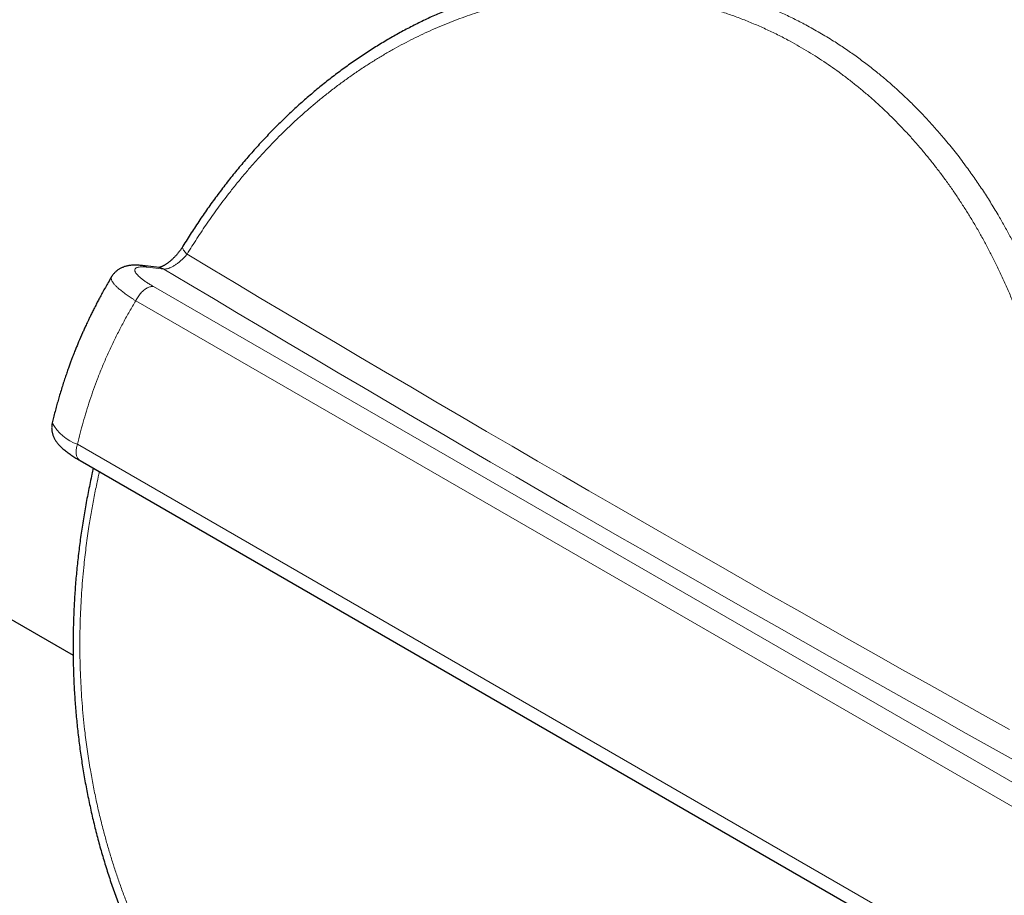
# Model space of a CAD drawing. Header units: millimetres. Extents: x 8 to 735, y 12 to 450.
# Tile 33 of 71: x 565 to 603, y 159 to 193. Entities that reach past the tile are written whole.
import ezdxf

# ---------------------------------------------------------------- set-up
doc = ezdxf.new("R2010")
doc.units = ezdxf.units.MM

msp = doc.modelspace()

# ---------------------------------------------------------------- linework, layer by layer
at = {"color": 7, "linetype": 'Continuous', "lineweight": 30}
for p, q in [((521.678, 194.669), (566.739, 168.656)), ((569.449, 183.859), (569.445, 183.859)), ((570.095, 183.787), (569.449, 183.86)), ((567.01, 176.251), (622.494, 144.221))]:
    msp.add_line(p, q, dxfattribs=at)
at = {"color": 252, "linetype": 'Continuous', "lineweight": 0}
for p, q in [((569.638, 183.797), (570.284, 183.724)), ((569.877, 183.041), (625.359, 151.012)), ((569.183, 182.487), (624.665, 150.458)), ((566.908, 176.888), (622.39, 144.859))]:
    msp.add_line(p, q, dxfattribs=at)
at = {"color": 252, "linetype": 'Continuous', "lineweight": 0, "flags": 128}
for points in [[(571.022, 184.612), (571.017, 184.601), (571.013, 184.583), (571.012, 184.563), (571.016, 184.541), (571.024, 184.516), (571.036, 184.49), (571.051, 184.462), (571.071, 184.433), (571.094, 184.402), (571.121, 184.37), (571.152, 184.338), (571.185, 184.304)], [(571.185, 184.304), (572.143, 183.73), (573.104, 183.155), (574.068, 182.58), (575.035, 182.005), (576.005, 181.429), (576.978, 180.853), (577.953, 180.277), (578.932, 179.7), (579.914, 179.122), (580.898, 178.545), (581.886, 177.967), (582.876, 177.388), (583.87, 176.809), (584.866, 176.23), (585.865, 175.651), (586.867, 175.071), (587.871, 174.49), (588.879, 173.91), (589.889, 173.329), (590.902, 172.748), (591.918, 172.166), (592.937, 171.585), (593.959, 171.003), (594.983, 170.42), (596.01, 169.838), (597.04, 169.255), (598.072, 168.671), (599.108, 168.088), (600.146, 167.504), (601.186, 166.92), (602.23, 166.336), (603.276, 165.752)], [(570.284, 183.724), (571.246, 183.147), (572.212, 182.57), (573.18, 181.992), (574.152, 181.414), (575.126, 180.836), (576.103, 180.257), (577.084, 179.678), (578.067, 179.098), (579.053, 178.518), (580.042, 177.937), (581.034, 177.356), (582.029, 176.775), (583.027, 176.193), (584.028, 175.611), (585.032, 175.029), (586.038, 174.446), (587.048, 173.863), (588.06, 173.28), (589.075, 172.696), (590.093, 172.112), (591.114, 171.528), (592.138, 170.943), (593.164, 170.358), (594.194, 169.773), (595.226, 169.188), (596.26, 168.602), (597.298, 168.016), (598.338, 167.43), (599.381, 166.843), (600.427, 166.256), (601.475, 165.669), (602.526, 165.082), (603.58, 164.494)]]:
    msp.add_lwpolyline(points, dxfattribs=at)
at = {"color": 252, "linetype": 'Continuous', "lineweight": 0}
for centre, radius, start, end in [((570.039, 183.301), 0.489, 59.9096, 83.4417), ((567.466, 178.543), 1.747, 208.0564, 251.379)]:
    msp.add_arc(centre, radius, start, end, dxfattribs=at)
at = {"color": 7, "linetype": 'Continuous', "lineweight": 30}
for points, knots in [([(589.48, 195.063), (589.426, 195.068), (589.288, 195.083), (589.064, 195.102), (588.808, 195.12), (588.552, 195.134), (588.296, 195.144), (588.039, 195.15), (587.782, 195.152), (587.526, 195.149), (587.269, 195.143), (587.011, 195.132), (586.754, 195.117), (586.496, 195.098), (586.238, 195.075), (585.98, 195.047), (585.723, 195.016), (585.465, 194.98), (585.207, 194.941), (584.949, 194.897), (584.69, 194.849), (584.432, 194.796), (584.174, 194.74), (583.918, 194.68), (583.662, 194.616), (583.408, 194.548), (583.155, 194.476), (582.902, 194.4), (582.649, 194.32), (582.396, 194.236), (582.145, 194.148), (581.895, 194.056), (581.645, 193.96), (581.397, 193.86), (581.149, 193.756), (580.902, 193.649), (580.655, 193.537), (580.41, 193.421), (580.165, 193.301), (579.922, 193.178), (579.679, 193.05), (579.437, 192.919), (579.197, 192.784), (578.958, 192.645), (578.72, 192.502), (578.483, 192.356), (578.247, 192.205), (578.013, 192.051), (577.78, 191.894), (577.549, 191.732), (577.319, 191.568), (577.092, 191.4), (576.866, 191.229), (576.642, 191.054), (576.421, 190.877), (576.201, 190.696), (575.983, 190.511), (575.767, 190.324), (575.553, 190.133), (575.34, 189.939), (575.13, 189.741), (574.921, 189.54), (574.714, 189.336), (574.509, 189.129), (574.306, 188.918), (574.105, 188.703), (573.905, 188.485), (573.707, 188.264), (573.511, 188.039), (573.318, 187.812), (573.127, 187.583), (572.94, 187.352), (572.754, 187.117), (572.57, 186.878), (572.388, 186.637), (572.208, 186.392), (572.031, 186.145), (571.856, 185.896), (571.684, 185.644), (571.516, 185.391), (571.349, 185.135), (571.185, 184.876), (571.076, 184.701), (571.023, 184.612), (571.022, 184.612)], [0, 0, 0, 0, 0.007762, 0.020084, 0.032394, 0.044708, 0.057014, 0.069315, 0.081615, 0.093916, 0.106221, 0.118533, 0.130856, 0.143192, 0.155545, 0.16793, 0.180202, 0.19256, 0.204955, 0.217378, 0.229816, 0.242257, 0.254686, 0.267091, 0.279461, 0.291784, 0.304067, 0.316452, 0.328823, 0.341183, 0.353537, 0.365886, 0.378234, 0.390583, 0.402937, 0.415298, 0.427668, 0.440057, 0.452464, 0.464876, 0.477295, 0.489719, 0.502149, 0.514585, 0.527028, 0.539477, 0.551933, 0.564392, 0.576865, 0.589349, 0.601809, 0.614247, 0.626667, 0.639072, 0.651464, 0.663846, 0.676222, 0.688595, 0.700967, 0.713341, 0.72572, 0.738106, 0.750503, 0.762913, 0.77534, 0.787786, 0.800255, 0.812749, 0.825272, 0.837836, 0.850157, 0.862579, 0.875042, 0.887535, 0.900047, 0.912569, 0.925087, 0.937589, 0.950064, 0.962501, 0.974891, 0.987418, 0.999929, 1, 1, 1, 1]), ([(571.022, 184.612), (571.013, 184.597), (570.994, 184.566), (570.962, 184.518), (570.927, 184.467), (570.89, 184.417), (570.851, 184.367), (570.81, 184.317), (570.769, 184.269), (570.727, 184.222), (570.684, 184.178), (570.641, 184.135), (570.597, 184.094), (570.554, 184.055), (570.51, 184.018), (570.467, 183.984), (570.425, 183.953), (570.384, 183.924), (570.345, 183.899), (570.308, 183.876), (570.274, 183.857), (570.242, 183.84), (570.212, 183.826), (570.184, 183.815), (570.159, 183.805), (570.137, 183.798), (570.119, 183.793), (570.104, 183.79), (570.093, 183.788), (570.09, 183.788), (570.088, 183.788)], [0, 0, 0, 0, 0.034398, 0.072699, 0.111469, 0.15056, 0.189813, 0.229052, 0.268081, 0.306748, 0.344916, 0.382515, 0.420008, 0.457472, 0.494689, 0.531547, 0.56794, 0.603772, 0.638962, 0.673452, 0.70721, 0.740168, 0.772396, 0.805913, 0.839163, 0.87211, 0.904752, 0.937119, 0.969284, 1, 1, 1, 1]), ([(569.445, 183.86), (569.416, 183.863), (569.36, 183.869), (569.27, 183.875), (569.181, 183.878), (569.097, 183.876), (569.02, 183.871), (568.953, 183.864), (568.89, 183.854), (568.832, 183.842), (568.777, 183.828), (568.725, 183.811), (568.674, 183.792), (568.624, 183.771), (568.577, 183.747), (568.53, 183.72), (568.485, 183.69), (568.442, 183.658), (568.399, 183.621), (568.357, 183.58), (568.316, 183.535), (568.28, 183.487), (568.255, 183.451), (568.244, 183.431), (568.242, 183.428)], [0, 0, 0, 0, 0.071015, 0.141521, 0.215593, 0.289827, 0.351668, 0.407244, 0.457655, 0.50406, 0.547395, 0.588393, 0.627621, 0.665516, 0.70241, 0.738554, 0.774137, 0.809293, 0.844121, 0.882433, 0.920341, 0.95779, 0.9951, 1, 1, 1, 1]), ([(568.242, 183.428), (568.208, 183.37), (568.134, 183.245), (568.025, 183.056), (567.918, 182.865), (567.818, 182.684), (567.727, 182.513), (567.639, 182.344), (567.554, 182.178), (567.473, 182.017), (567.401, 181.869), (567.339, 181.742), (567.288, 181.633), (567.246, 181.542), (567.208, 181.46), (567.172, 181.383), (567.138, 181.307), (567.064, 181.14), (566.992, 180.972), (566.922, 180.805), (566.891, 180.731), (566.861, 180.657), (566.83, 180.581), (566.798, 180.5), (566.76, 180.404), (566.716, 180.29), (566.666, 180.157), (566.611, 180.01), (566.553, 179.847), (566.49, 179.669), (566.424, 179.474), (566.355, 179.264), (566.284, 179.038), (566.216, 178.815), (566.152, 178.595), (566.092, 178.382), (566.032, 178.158), (565.976, 177.937), (565.94, 177.79), (565.924, 177.722)], [0, 0, 0, 0, 0.032684, 0.070303, 0.105776, 0.13915, 0.170464, 0.199753, 0.231711, 0.260937, 0.287462, 0.311313, 0.329469, 0.345725, 0.360091, 0.373562, 0.386968, 0.400312, 0.462403, 0.475408, 0.488357, 0.501252, 0.514118, 0.528076, 0.543727, 0.56435, 0.587333, 0.612687, 0.640424, 0.67113, 0.704346, 0.7401, 0.778428, 0.81938, 0.853441, 0.889201, 0.926705, 0.966006, 1, 1, 1, 1]), ([(565.925, 177.722), (565.922, 177.714), (565.916, 177.688), (565.909, 177.642), (565.903, 177.586), (565.901, 177.531), (565.903, 177.475), (565.908, 177.421), (565.916, 177.368), (565.928, 177.316), (565.942, 177.265), (565.96, 177.216), (565.98, 177.168), (566.002, 177.121), (566.027, 177.075), (566.054, 177.03), (566.085, 176.985), (566.119, 176.939), (566.157, 176.892), (566.201, 176.843), (566.252, 176.791), (566.31, 176.736), (566.375, 176.68), (566.443, 176.625), (566.513, 176.572), (566.583, 176.521), (566.655, 176.471), (566.73, 176.422), (566.806, 176.374), (566.883, 176.326), (566.952, 176.285), (566.995, 176.26), (567.011, 176.25)], [0, 0, 0, 0, 0.010452, 0.034542, 0.058552, 0.082514, 0.106466, 0.130448, 0.154511, 0.178717, 0.203149, 0.227913, 0.253154, 0.279056, 0.305863, 0.333886, 0.363523, 0.395288, 0.429843, 0.468016, 0.510707, 0.558343, 0.609515, 0.660126, 0.708239, 0.753966, 0.799223, 0.844405, 0.888535, 0.931893, 0.97464, 1, 1, 1, 1]), ([(567.528, 175.952), (567.51, 175.872), (567.468, 175.689), (567.406, 175.399), (567.341, 175.083), (567.279, 174.766), (567.221, 174.449), (567.166, 174.131), (567.114, 173.812), (567.065, 173.493), (567.02, 173.175), (566.978, 172.857), (566.94, 172.537), (566.905, 172.218), (566.873, 171.898), (566.844, 171.578), (566.819, 171.259), (566.797, 170.94), (566.779, 170.621), (566.763, 170.302), (566.752, 169.984), (566.743, 169.666), (566.738, 169.348), (566.736, 169.03), (566.738, 168.712), (566.742, 168.394), (566.751, 168.076), (566.762, 167.759), (566.777, 167.441), (566.795, 167.124), (566.817, 166.806), (566.842, 166.489), (566.87, 166.171), (566.902, 165.854), (566.937, 165.539), (566.975, 165.226), (567.016, 164.913), (567.061, 164.601), (567.109, 164.291), (567.16, 163.982), (567.215, 163.673), (567.272, 163.366), (567.333, 163.06), (567.398, 162.755), (567.465, 162.451), (567.536, 162.148), (567.61, 161.847), (567.687, 161.548), (567.767, 161.25), (567.85, 160.955), (567.937, 160.66), (568.026, 160.368), (568.119, 160.077), (568.215, 159.788), (568.314, 159.5), (568.416, 159.214), (568.521, 158.931), (568.629, 158.649), (568.741, 158.368), (568.855, 158.089), (568.973, 157.811), (569.094, 157.535), (569.218, 157.262), (569.345, 156.991), (569.475, 156.722), (569.607, 156.457), (569.741, 156.195), (569.878, 155.935), (570.019, 155.677), (570.162, 155.421), (570.308, 155.168), (570.457, 154.917), (570.608, 154.67), (570.762, 154.425), (570.919, 154.183), (571.078, 153.943), (571.24, 153.707), (571.405, 153.473), (571.572, 153.242), (571.742, 153.014), (571.914, 152.788), (572.089, 152.566), (572.267, 152.346), (572.447, 152.129), (572.63, 151.915), (572.815, 151.704), (573.002, 151.496), (573.192, 151.291), (573.384, 151.09), (573.578, 150.892), (573.774, 150.697), (573.973, 150.506), (574.173, 150.318), (574.375, 150.134), (574.579, 149.953), (574.786, 149.775), (574.994, 149.601), (575.204, 149.431), (575.416, 149.264), (575.631, 149.101), (575.847, 148.941), (576.064, 148.785), (576.283, 148.633), (576.504, 148.484), (576.727, 148.339), (576.951, 148.198), (577.177, 148.06), (577.405, 147.927), (577.634, 147.796), (577.866, 147.67), (578.098, 147.547), (578.333, 147.428), (578.568, 147.314), (578.804, 147.203), (579.043, 147.095), (579.283, 146.992), (579.524, 146.892), (579.766, 146.797), (580.009, 146.705), (580.253, 146.618), (580.497, 146.535), (580.742, 146.456), (580.988, 146.381), (581.236, 146.31), (581.484, 146.242), (581.734, 146.179), (581.984, 146.12), (582.235, 146.065), (582.487, 146.014), (582.74, 145.967), (582.937, 145.933), (583.05, 145.916), (583.079, 145.912)], [0, 0, 0, 0, 0.005902, 0.013719, 0.021537, 0.029359, 0.037167, 0.04497, 0.05279, 0.060605, 0.068394, 0.076134, 0.083922, 0.091718, 0.099498, 0.107265, 0.11502, 0.122764, 0.130501, 0.138231, 0.145957, 0.153681, 0.161404, 0.169128, 0.176854, 0.184586, 0.192323, 0.200069, 0.207825, 0.215593, 0.223375, 0.231173, 0.238988, 0.246828, 0.254588, 0.262356, 0.270139, 0.277919, 0.285679, 0.293423, 0.301192, 0.308959, 0.316725, 0.324491, 0.33226, 0.340035, 0.347801, 0.355559, 0.363311, 0.371059, 0.378804, 0.38655, 0.394297, 0.402047, 0.409801, 0.417568, 0.425292, 0.433034, 0.440802, 0.448591, 0.456394, 0.464203, 0.472012, 0.479811, 0.487593, 0.495352, 0.503079, 0.510791, 0.518569, 0.526335, 0.534092, 0.54184, 0.549581, 0.557318, 0.565053, 0.572787, 0.580521, 0.588262, 0.595991, 0.603725, 0.611468, 0.619217, 0.626972, 0.634731, 0.642494, 0.650259, 0.658026, 0.665792, 0.673547, 0.681289, 0.689049, 0.696797, 0.704537, 0.71227, 0.719998, 0.727722, 0.735446, 0.743171, 0.750897, 0.758629, 0.766348, 0.774057, 0.781761, 0.789463, 0.797164, 0.804865, 0.81257, 0.820279, 0.827994, 0.835718, 0.843453, 0.851158, 0.858858, 0.866572, 0.874294, 0.882021, 0.889748, 0.89747, 0.905184, 0.912884, 0.920567, 0.928229, 0.935888, 0.943576, 0.951265, 0.958955, 0.966645, 0.974337, 0.982031, 0.989727, 0.997425, 1, 1, 1, 1])]:
    msp.add_open_spline(points, degree=3, knots=knots, dxfattribs=at)
at = {"color": 252, "linetype": 'Continuous', "lineweight": 0}
for points, knots in [([(589.792, 195.026), (589.907, 195.011), (590.165, 194.978), (590.562, 194.912), (590.985, 194.832), (591.435, 194.733), (591.91, 194.614), (592.409, 194.471), (592.906, 194.311), (593.399, 194.134), (593.888, 193.941), (594.374, 193.73), (594.855, 193.502), (595.264, 193.292), (595.604, 193.106), (595.877, 192.951), (596.147, 192.79), (596.475, 192.586), (596.859, 192.336), (597.295, 192.031), (597.724, 191.712), (598.12, 191.399), (598.483, 191.096), (598.815, 190.805), (599.142, 190.505), (599.467, 190.192), (599.79, 189.866), (600.11, 189.527), (600.424, 189.179), (600.702, 188.856), (600.946, 188.563), (601.156, 188.3), (601.363, 188.032), (601.612, 187.7), (601.9, 187.3), (602.222, 186.825), (602.534, 186.34), (602.816, 185.874), (603.071, 185.431), (603.3, 185.013), (603.522, 184.588), (603.739, 184.152), (603.951, 183.704), (604.157, 183.244), (604.354, 182.778), (604.525, 182.352), (604.671, 181.969), (604.796, 181.629), (604.916, 181.287), (605.057, 180.865), (605.216, 180.361), (605.387, 179.773), (605.547, 179.178), (605.684, 178.615), (605.803, 178.085), (605.904, 177.589), (605.996, 177.089), (606.081, 176.58), (606.156, 176.062), (606.223, 175.536), (606.281, 175.007), (606.328, 174.498), (606.368, 174.011), (606.4, 173.545), (606.429, 173.079), (606.466, 172.412), (606.506, 171.544), (606.544, 170.63), (606.578, 169.873), (606.609, 169.271), (606.646, 168.67), (606.685, 168.14), (606.726, 167.682), (606.765, 167.294), (606.811, 166.907), (606.864, 166.521), (606.925, 166.136), (606.995, 165.752), (607.076, 165.371), (607.168, 165), (607.255, 164.698), (607.33, 164.464), (607.37, 164.349), (607.391, 164.291)], [0, 0, 0, 0, 0.010256, 0.022899, 0.035566, 0.048234, 0.063446, 0.078658, 0.093913, 0.109167, 0.124507, 0.139848, 0.155232, 0.170615, 0.179598, 0.188581, 0.197572, 0.206563, 0.221564, 0.236565, 0.251606, 0.266647, 0.278861, 0.291075, 0.303311, 0.315547, 0.328208, 0.340868, 0.353553, 0.366237, 0.37522, 0.384203, 0.393195, 0.402187, 0.417188, 0.43219, 0.447232, 0.462274, 0.474489, 0.486705, 0.498943, 0.511181, 0.523844, 0.536508, 0.549196, 0.561884, 0.570841, 0.579797, 0.588762, 0.597727, 0.612683, 0.627638, 0.642633, 0.657628, 0.669804, 0.68198, 0.694179, 0.706378, 0.718999, 0.731621, 0.744265, 0.75691, 0.767927, 0.778944, 0.789967, 0.80099, 0.826186, 0.851384, 0.865566, 0.879747, 0.893933, 0.908119, 0.917328, 0.926538, 0.935759, 0.94498, 0.954256, 0.963533, 0.972845, 0.982157, 0.991069, 0.995535, 1, 1, 1, 1]), ([(571.185, 184.304), (571.248, 184.407), (571.375, 184.613), (571.57, 184.917), (571.768, 185.219), (571.971, 185.517), (572.177, 185.812), (572.386, 186.103), (572.599, 186.39), (572.839, 186.703), (573.105, 187.04), (573.401, 187.399), (573.702, 187.75), (574.008, 188.095), (574.32, 188.431), (574.637, 188.759), (574.959, 189.08), (575.286, 189.393), (575.617, 189.697), (575.954, 189.993), (576.294, 190.281), (576.648, 190.567), (577.014, 190.85), (577.393, 191.129), (577.778, 191.399), (578.156, 191.651), (578.529, 191.887), (578.894, 192.108), (579.264, 192.32), (579.636, 192.522), (580.011, 192.715), (580.388, 192.899), (580.768, 193.073), (581.151, 193.237), (581.535, 193.391), (581.922, 193.535), (582.31, 193.67), (582.71, 193.798), (583.12, 193.917), (583.542, 194.028), (583.965, 194.128), (584.379, 194.214), (584.785, 194.287), (585.182, 194.349), (585.58, 194.4), (585.978, 194.441), (586.376, 194.472), (586.774, 194.492), (587.171, 194.502), (587.569, 194.502), (587.965, 194.491), (588.361, 194.47), (588.756, 194.439), (589.16, 194.396), (589.571, 194.342), (589.99, 194.274), (590.408, 194.195), (590.849, 194.098), (591.312, 193.982), (591.796, 193.843), (592.278, 193.688), (592.756, 193.517), (593.232, 193.328), (593.705, 193.123), (594.172, 192.902), (594.601, 192.682), (594.99, 192.468), (595.343, 192.262), (595.692, 192.047), (596.036, 191.823), (596.376, 191.59), (596.712, 191.348), (597.044, 191.097), (597.371, 190.837), (597.693, 190.568), (598.01, 190.291), (598.322, 190.004), (598.636, 189.703), (598.952, 189.385), (599.268, 189.051), (599.579, 188.708), (599.876, 188.363), (600.16, 188.018), (600.431, 187.674), (600.696, 187.323), (600.955, 186.964), (601.207, 186.598), (601.453, 186.225), (601.692, 185.846), (601.925, 185.46), (602.151, 185.067), (602.37, 184.668), (602.582, 184.263), (602.792, 183.842), (602.999, 183.405), (603.203, 182.952), (603.398, 182.492), (603.581, 182.037), (603.751, 181.588), (603.909, 181.145), (604.06, 180.698), (604.204, 180.246), (604.34, 179.791), (604.468, 179.331), (604.589, 178.868), (604.702, 178.401), (604.807, 177.931), (604.904, 177.457), (604.992, 176.98), (605.074, 176.489), (605.149, 175.983), (605.215, 175.464), (605.272, 174.941), (605.321, 174.415), (605.363, 173.886), (605.4, 173.354), (605.431, 172.821), (605.468, 172.109), (605.507, 171.218), (605.544, 170.327), (605.578, 169.615), (605.607, 169.08), (605.641, 168.545), (605.678, 168.053), (605.718, 167.604), (605.759, 167.197), (605.807, 166.791), (605.863, 166.386), (605.927, 165.982), (606.001, 165.58), (606.086, 165.18), (606.168, 164.85), (606.241, 164.586), (606.3, 164.388), (606.363, 164.192), (606.408, 164.062), (606.431, 163.998)], [0, 0, 0, 0, 0.005624, 0.011248, 0.016877, 0.022507, 0.028153, 0.033799, 0.039451, 0.045102, 0.052519, 0.059935, 0.067364, 0.074793, 0.082209, 0.089625, 0.097054, 0.104483, 0.111899, 0.119315, 0.126744, 0.134173, 0.142132, 0.150091, 0.158066, 0.166041, 0.173407, 0.180772, 0.18815, 0.195528, 0.202893, 0.210259, 0.217637, 0.225015, 0.23238, 0.239746, 0.247124, 0.254502, 0.262398, 0.270294, 0.278206, 0.286117, 0.29349, 0.300863, 0.308248, 0.315633, 0.323006, 0.330378, 0.337764, 0.345149, 0.352522, 0.359895, 0.36728, 0.374666, 0.382571, 0.390476, 0.398396, 0.406317, 0.415663, 0.425009, 0.434381, 0.443753, 0.453204, 0.462655, 0.472133, 0.481612, 0.488994, 0.496377, 0.503772, 0.511167, 0.51855, 0.525932, 0.533328, 0.540723, 0.548105, 0.555488, 0.562883, 0.570279, 0.578194, 0.58611, 0.594042, 0.601973, 0.609355, 0.616738, 0.624133, 0.631529, 0.638911, 0.646294, 0.653689, 0.661084, 0.668467, 0.675849, 0.683245, 0.69064, 0.698558, 0.706476, 0.71441, 0.722343, 0.729706, 0.737068, 0.744442, 0.751817, 0.759179, 0.766541, 0.773916, 0.78129, 0.788653, 0.796015, 0.803391, 0.810767, 0.818659, 0.826551, 0.834459, 0.842366, 0.85034, 0.858314, 0.866292, 0.874271, 0.890239, 0.906162, 0.914153, 0.922143, 0.930136, 0.938129, 0.94425, 0.950371, 0.956499, 0.962627, 0.968793, 0.974959, 0.981149, 0.987338, 0.9905, 0.993662, 0.996831, 1, 1, 1, 1]), ([(571.185, 184.304), (571.182, 184.301), (571.165, 184.28), (571.133, 184.243), (571.086, 184.192), (571.035, 184.14), (570.985, 184.092), (570.936, 184.047), (570.888, 184.006), (570.838, 183.966), (570.787, 183.927), (570.736, 183.891), (570.684, 183.857), (570.631, 183.826), (570.58, 183.799), (570.529, 183.776), (570.481, 183.757), (570.433, 183.741), (570.384, 183.73), (570.333, 183.723), (570.3, 183.724), (570.284, 183.724)], [0, 0, 0, 0, 0.011511, 0.068024, 0.124924, 0.183096, 0.24173, 0.291319, 0.341215, 0.392099, 0.443334, 0.495214, 0.547479, 0.600969, 0.654886, 0.706617, 0.758732, 0.812057, 0.865796, 0.932501, 1, 1, 1, 1]), ([(569.638, 183.797), (569.602, 183.801), (569.53, 183.808), (569.435, 183.811), (569.351, 183.807), (569.304, 183.8), (569.262, 183.791), (569.225, 183.78), (569.184, 183.758), (569.157, 183.728), (569.147, 183.698), (569.146, 183.669), (569.151, 183.645), (569.161, 183.619), (569.178, 183.584), (569.209, 183.539), (569.259, 183.482), (569.324, 183.42), (569.404, 183.353), (569.499, 183.281), (569.591, 183.218), (569.672, 183.165), (569.737, 183.124), (569.805, 183.083), (569.853, 183.055), (569.877, 183.041)], [0, 0, 0, 0, 0.052998, 0.1063615, 0.1608722, 0.2157801, 0.2166316, 0.26954, 0.3228233, 0.3772703, 0.4321137, 0.4624579, 0.4929804, 0.5235028, 0.5542068, 0.6069865, 0.6601278, 0.7144081, 0.769085, 0.8256512, 0.8826634, 0.9118766, 0.9410898, 0.970545, 1, 1, 1, 1]), ([(569.638, 183.797), (569.617, 183.808), (569.573, 183.831), (569.509, 183.851), (569.467, 183.856), (569.449, 183.859)], [0, 0, 0, 0, 0.361655, 0.723311, 1, 1, 1, 1]), ([(569.183, 182.487), (569.152, 182.506), (569.092, 182.544), (569.006, 182.599), (568.923, 182.655), (568.843, 182.709), (568.767, 182.764), (568.694, 182.817), (568.626, 182.87), (568.565, 182.92), (568.511, 182.966), (568.463, 183.01), (568.418, 183.053), (568.378, 183.094), (568.342, 183.134), (568.311, 183.173), (568.284, 183.21), (568.262, 183.247), (568.244, 183.284), (568.231, 183.319), (568.225, 183.352), (568.225, 183.381), (568.231, 183.406), (568.237, 183.421), (568.242, 183.428), (568.242, 183.428)], [0, 0, 0, 0, 0.045409, 0.090906, 0.136669, 0.182519, 0.229398, 0.276371, 0.323637, 0.371003, 0.413408, 0.455887, 0.498929, 0.54197, 0.585313, 0.628655, 0.672579, 0.716582, 0.765546, 0.814739, 0.864048, 0.913589, 0.956134, 0.998751, 1, 1, 1, 1]), ([(569.183, 182.487), (569.1, 182.348), (568.935, 182.069), (568.701, 181.643), (568.475, 181.21), (568.259, 180.771), (568.056, 180.328), (567.866, 179.886), (567.693, 179.452), (567.535, 179.025), (567.39, 178.602), (567.254, 178.175), (567.128, 177.747), (567.012, 177.319), (566.943, 177.031), (566.908, 176.888)], [0, 0, 0, 0, 0.079673, 0.159627, 0.239887, 0.320985, 0.401158, 0.480271, 0.558957, 0.631953, 0.705847, 0.780082, 0.853594, 0.926893, 1, 1, 1, 1]), ([(566.908, 176.888), (566.9, 176.86), (566.882, 176.805), (566.866, 176.723), (566.857, 176.644), (566.855, 176.569), (566.862, 176.498), (566.876, 176.433), (566.898, 176.376), (566.927, 176.326), (566.963, 176.285), (566.992, 176.26), (567.01, 176.252), (567.012, 176.251)], [0, 0, 0, 0, 0.098684, 0.197367, 0.296051, 0.394734, 0.493418, 0.592102, 0.690785, 0.789469, 0.888153, 0.986836, 1, 1, 1, 1]), ([(567.768, 175.813), (567.738, 175.681), (567.664, 175.359), (567.559, 174.841), (567.452, 174.262), (567.368, 173.751), (567.303, 173.31), (567.252, 172.939), (567.207, 172.568), (567.161, 172.154), (567.117, 171.699), (567.077, 171.201), (567.046, 170.702), (567.023, 170.204), (567.008, 169.707), (567.002, 169.251), (567.003, 168.833), (567.008, 168.453), (567.019, 168.074), (567.035, 167.648), (567.061, 167.176), (567.099, 166.657), (567.146, 166.14), (567.197, 165.675), (567.248, 165.261), (567.298, 164.899), (567.352, 164.538), (567.424, 164.098), (567.518, 163.58), (567.639, 162.988), (567.772, 162.399), (567.909, 161.852), (568.047, 161.347), (568.182, 160.881), (568.326, 160.419), (568.48, 159.956), (568.644, 159.493), (568.818, 159.03), (569, 158.572), (569.173, 158.163), (569.332, 157.802), (569.476, 157.488), (569.624, 157.177), (569.81, 156.8), (570.038, 156.361), (570.311, 155.863), (570.596, 155.375), (570.873, 154.926), (571.139, 154.516), (571.394, 154.142), (571.655, 153.775), (571.926, 153.411), (572.206, 153.051), (572.497, 152.695), (572.794, 152.348), (573.093, 152.015), (573.392, 151.696), (573.69, 151.391), (573.995, 151.094), (574.304, 150.806), (574.619, 150.525), (574.938, 150.254), (575.263, 149.99), (575.594, 149.734), (575.932, 149.486), (576.276, 149.246), (576.625, 149.015), (576.983, 148.791), (577.349, 148.575), (577.723, 148.366), (578.102, 148.168), (578.503, 147.972), (578.925, 147.78), (579.34, 147.606), (579.731, 147.455), (580.094, 147.324), (580.461, 147.203), (580.83, 147.091), (581.202, 146.988), (581.561, 146.899), (581.906, 146.821), (582.239, 146.754), (582.572, 146.695), (582.893, 146.645), (583.201, 146.604), (583.496, 146.571), (583.791, 146.543), (584.152, 146.516), (584.581, 146.496), (585.077, 146.488), (585.575, 146.496), (586.042, 146.519), (586.478, 146.553), (586.883, 146.596), (587.288, 146.649), (587.697, 146.713), (588.11, 146.789), (588.527, 146.878), (588.944, 146.978), (589.318, 147.078), (589.652, 147.175), (589.944, 147.266), (590.236, 147.363), (590.591, 147.488), (591.01, 147.646), (591.489, 147.844), (591.966, 148.058), (592.41, 148.272), (592.821, 148.484), (593.199, 148.691), (593.575, 148.908), (593.952, 149.137), (594.329, 149.379), (594.708, 149.634), (595.082, 149.898), (595.455, 150.173), (595.826, 150.459), (596.196, 150.752), (596.626, 151.102), (597.113, 151.509), (597.751, 152.048), (598.343, 152.552), (598.892, 153.013), (599.261, 153.316), (599.586, 153.578), (599.872, 153.802), (600.165, 154.026), (600.466, 154.249), (600.77, 154.465), (601.079, 154.674), (601.393, 154.874), (601.713, 155.063), (602.037, 155.241), (602.313, 155.378), (602.537, 155.479), (602.682, 155.541), (602.771, 155.576), (602.803, 155.588)], [0, 0, 0, 0, 0.006065, 0.014838, 0.023631, 0.032424, 0.037995, 0.043567, 0.049143, 0.05472, 0.062168, 0.069616, 0.077078, 0.084539, 0.091943, 0.09935, 0.105037, 0.110724, 0.116417, 0.12211, 0.129944, 0.137778, 0.145628, 0.153477, 0.159035, 0.164594, 0.170158, 0.175722, 0.185004, 0.194287, 0.203594, 0.212902, 0.22046, 0.228018, 0.23559, 0.243161, 0.250995, 0.258828, 0.266677, 0.274525, 0.280084, 0.285643, 0.291207, 0.29677, 0.306053, 0.315335, 0.324643, 0.33395, 0.341508, 0.349066, 0.356638, 0.364209, 0.372042, 0.379876, 0.387724, 0.395572, 0.402992, 0.410413, 0.417846, 0.425279, 0.432705, 0.440132, 0.447571, 0.45501, 0.46257, 0.47013, 0.477703, 0.485276, 0.493111, 0.500946, 0.508796, 0.516646, 0.525571, 0.534502, 0.54169, 0.548879, 0.556067, 0.563281, 0.570496, 0.57771, 0.584065, 0.590419, 0.596782, 0.603144, 0.608704, 0.614263, 0.619828, 0.625393, 0.634677, 0.643961, 0.653271, 0.66258, 0.67014, 0.677699, 0.685272, 0.692845, 0.700681, 0.708516, 0.716366, 0.724217, 0.729774, 0.735331, 0.740893, 0.746455, 0.755735, 0.765014, 0.774319, 0.783623, 0.791179, 0.798734, 0.806303, 0.813873, 0.821703, 0.829533, 0.837377, 0.845221, 0.853201, 0.861182, 0.869162, 0.881145, 0.893129, 0.911103, 0.92009, 0.929078, 0.93507, 0.941063, 0.947368, 0.953672, 0.959984, 0.966295, 0.972647, 0.978997, 0.985373, 0.991749, 0.994971, 0.998193, 1, 1, 1, 1])]:
    msp.add_open_spline(points, degree=3, knots=knots, dxfattribs=at)
msp.add_open_spline([(569.183, 182.487), (569.196, 182.514), (569.224, 182.568), (569.272, 182.646), (569.325, 182.72), (569.381, 182.788), (569.442, 182.849), (569.504, 182.904), (569.568, 182.951), (569.633, 182.988), (569.697, 183.017), (569.76, 183.035), (569.821, 183.045), (569.858, 183.042), (569.877, 183.041)], degree=3, dxfattribs=at)

doc.saveas('drawing.dxf')
